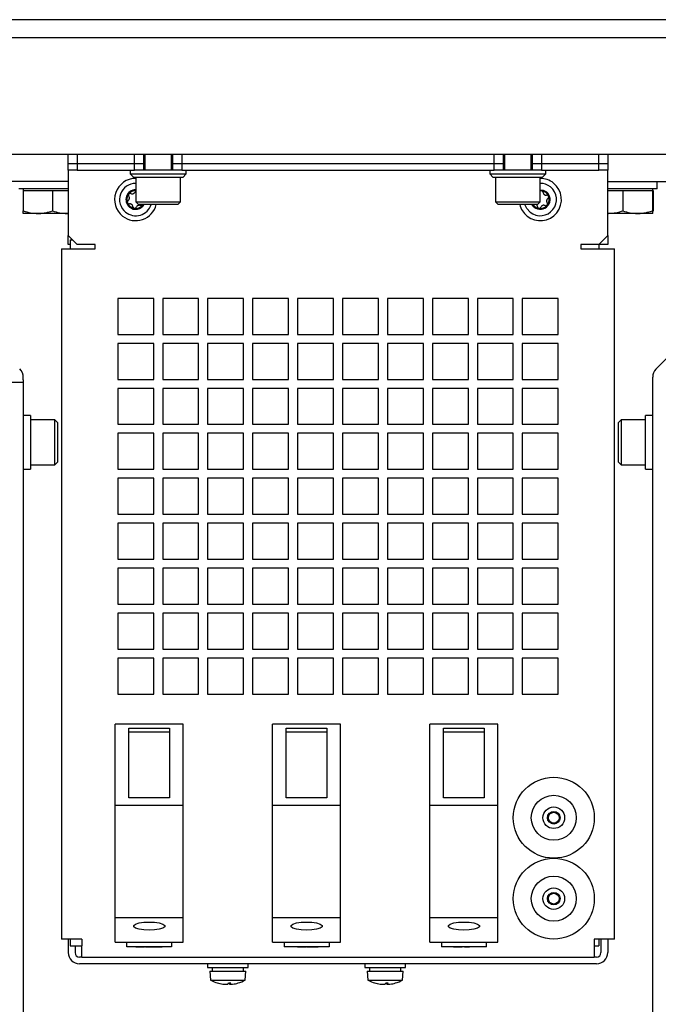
# Model space of a CAD drawing. Header units: millimetres. Extents: x 16 to 577, y 6 to 416.
# Tile 8 of 119: x 144 to 173, y 139 to 183. Entities that reach past the tile are written whole.
import ezdxf

# ---------------------------------------------------------------- set-up
doc = ezdxf.new("R2010")
doc.units = ezdxf.units.MM

msp = doc.modelspace()

# ---------------------------------------------------------------- linework, layer by layer
at = {"color": 7, "linetype": 'Continuous', "lineweight": 25}
for p, q in [((204.7184, 182.5283), (72.3184, 182.5283)), ((204.7184, 181.7283), (72.3184, 181.7283)), ((206.3184, 176.5283), (113.3184, 176.5283)), ((146.3184, 176.1283), (146.3184, 176.5283)), ((146.7184, 176.5283), (146.7184, 176.1283)), ((149.2684, 176.1283), (149.2684, 176.5283)), ((149.6684, 176.5283), (149.6684, 176.1283)), ((149.7184, 176.5283), (149.7184, 175.8283)), ((150.9184, 175.8283), (150.9184, 176.5283)), ((150.9684, 176.1283), (150.9684, 176.5283)), ((151.3684, 176.5283), (151.3684, 176.1283)), ((165.2684, 176.1283), (165.2684, 176.5283)), ((165.6684, 176.5283), (165.6684, 176.1283)), ((165.7184, 176.5283), (165.7184, 175.8283)), ((166.9184, 175.8283), (166.9184, 176.5283)), ((166.9684, 176.1283), (166.9684, 176.5283)), ((167.3684, 176.5283), (167.3684, 176.1283)), ((169.9184, 176.1283), (169.9184, 176.5283)), ((170.3184, 176.5283), (170.3184, 176.1283)), ((146.3184, 175.8283), (146.3184, 176.1283)), ((146.3184, 176.1283), (146.7184, 176.1283)), ((146.7184, 176.1283), (146.7184, 175.8283)), ((146.7184, 176.1283), (149.2684, 176.1283)), ((149.2684, 175.8283), (149.2684, 176.1283)), ((149.2684, 176.1283), (149.6684, 176.1283)), ((149.6684, 176.1283), (149.6684, 175.8283)), ((149.6684, 176.1283), (149.7184, 176.1283)), ((150.9184, 176.1283), (150.9684, 176.1283)), ((150.9684, 175.8283), (150.9684, 176.1283)), ((150.9684, 176.1283), (151.3684, 176.1283)), ((151.3684, 176.1283), (151.3684, 175.8283)), ((151.3684, 176.1283), (165.2684, 176.1283)), ((165.2684, 175.8283), (165.2684, 176.1283)), ((165.2684, 176.1283), (165.6684, 176.1283)), ((165.6684, 176.1283), (165.6684, 175.8283)), ((165.6684, 176.1283), (165.7184, 176.1283)), ((166.9184, 176.1283), (166.9684, 176.1283)), ((166.9684, 175.8283), (166.9684, 176.1283)), ((166.9684, 176.1283), (167.3684, 176.1283)), ((167.3684, 176.1283), (167.3684, 175.8283)), ((167.3684, 176.1283), (169.9184, 176.1283)), ((169.9184, 175.8283), (169.9184, 176.1283)), ((169.9184, 176.1283), (170.3184, 176.1283)), ((170.3184, 176.1283), (170.3184, 175.8283)), ((146.7184, 175.8283), (146.3184, 175.8283)), ((146.3184, 175.8283), (146.3184, 175.6283)), ((146.7184, 175.8283), (149.2684, 175.8283)), ((149.0684, 175.8283), (149.0684, 175.6683)), ((149.0684, 175.6683), (149.2284, 175.5083)), ((149.0684, 175.6683), (151.5684, 175.6683)), ((149.6684, 175.8283), (149.2684, 175.8283)), ((150.9684, 175.8283), (149.6684, 175.8283)), ((151.3684, 175.8283), (150.9684, 175.8283)), ((151.3684, 175.8283), (165.2684, 175.8283)), ((151.4084, 175.5083), (151.5684, 175.6683)), ((151.5684, 175.6683), (151.5684, 175.8283)), ((165.0684, 175.8283), (165.0684, 175.6683)), ((165.0684, 175.6683), (165.2284, 175.5083)), ((165.0684, 175.6683), (167.5165, 175.6683)), ((165.6684, 175.8283), (165.2684, 175.8283)), ((166.9684, 175.8283), (165.6684, 175.8283)), ((167.3684, 175.8283), (166.9684, 175.8283)), ((167.3684, 175.8283), (169.9184, 175.8283)), ((167.4084, 175.5083), (167.5684, 175.6683)), ((167.5165, 175.6683), (167.5684, 175.6683)), ((167.5684, 175.6683), (167.5684, 175.8283)), ((170.3184, 175.8283), (169.9184, 175.8283)), ((170.3184, 175.6283), (170.3184, 175.8283)), ((146.3184, 175.3283), (136.9184, 175.3283)), ((146.3184, 175.6283), (146.3184, 172.9283)), ((151.4084, 175.5083), (149.2284, 175.5083)), ((149.3184, 175.4583), (149.3184, 174.4283)), ((151.3184, 174.4283), (151.3184, 175.4583)), ((167.3631, 175.5083), (165.2284, 175.5083)), ((165.3184, 175.4583), (165.3184, 174.4283)), ((167.3184, 174.4283), (167.3184, 175.4583)), ((167.4084, 175.5083), (167.3631, 175.5083)), ((170.3184, 172.9283), (170.3184, 175.6283)), ((170.3184, 175.3283), (179.7184, 175.3283)), ((172.5184, 175.0083), (172.5184, 175.3283)), ((145.9706, 175.0083), (144.1184, 175.0083)), ((144.3184, 175.0083), (144.3184, 174.9283)), ((144.3184, 174.9283), (144.3184, 174.0244)), ((144.3184, 174.9283), (144.9684, 174.9283)), ((144.9684, 174.9283), (145.6184, 174.9283)), ((145.6184, 174.9283), (145.6184, 174.0244)), ((145.6184, 174.9283), (146.2684, 174.9283)), ((146.3184, 175.0083), (145.9706, 175.0083)), ((146.2684, 174.9283), (146.3184, 174.9283)), ((171.6368, 175.0083), (170.3184, 175.0083)), ((170.3184, 174.9283), (170.3452, 174.9283)), ((170.3452, 174.9283), (170.9873, 174.9283)), ((170.9873, 174.9283), (170.9873, 174.0244)), ((170.9873, 174.9283), (171.645, 174.9283)), ((172.5184, 175.0083), (171.6368, 175.0083)), ((171.645, 174.9283), (172.3026, 174.9283)), ((172.3026, 174.9283), (172.3026, 174.0244)), ((172.3026, 174.9283), (172.3181, 174.9283)), ((172.3181, 174.9283), (172.3336, 174.9283)), ((172.3184, 174.9283), (172.3184, 175.0083)), ((172.3336, 174.9283), (172.3336, 174.0244)), ((149.3184, 174.4283), (149.4384, 174.3083)), ((149.3184, 174.4283), (151.2394, 174.4283)), ((151.1984, 174.3083), (151.3184, 174.4283)), ((151.2394, 174.4283), (151.3184, 174.4283)), ((165.3184, 174.4283), (165.4384, 174.3083)), ((165.3184, 174.4283), (167.3184, 174.4283)), ((167.1984, 174.3083), (167.3184, 174.4283)), ((172.4648, 166.985), (179.8818, 174.402)), ((144.9684, 173.9083), (144.3184, 173.9083)), ((146.2684, 173.9083), (144.9684, 173.9083)), ((146.3184, 173.9083), (146.2684, 173.9083)), ((151.1289, 174.3083), (149.4384, 174.3083)), ((149.6465, 174.3083), (149.6272, 174.282)), ((151.1984, 174.3083), (151.1289, 174.3083)), ((167.1984, 174.3083), (165.4384, 174.3083)), ((167.0475, 174.1887), (166.9437, 174.3083)), ((170.3452, 173.9083), (170.3184, 173.9083)), ((171.645, 173.9083), (170.3452, 173.9083)), ((172.3181, 173.9083), (171.645, 173.9083)), ((146.3184, 172.9283), (146.7184, 172.5283)), ((146.3184, 172.5283), (146.3184, 172.9283)), ((146.3984, 172.7283), (146.5184, 172.7283)), ((146.3984, 172.7283), (146.3984, 172.3283)), ((169.9184, 172.5283), (170.3184, 172.9283)), ((170.3184, 172.9283), (170.3184, 172.5283)), ((146.0184, 172.3283), (146.0184, 141.6283)), ((146.0184, 172.3283), (146.5184, 172.3283)), ((146.3984, 172.5283), (146.3184, 172.5283)), ((146.5184, 172.3283), (147.5184, 172.3283)), ((147.5184, 172.5283), (146.7184, 172.5283)), ((147.5184, 172.3283), (147.5184, 172.5283)), ((169.1184, 172.5283), (169.1184, 172.3283)), ((169.9184, 172.5283), (169.1184, 172.5283)), ((169.1184, 172.3283), (170.1184, 172.3283)), ((169.9184, 172.5283), (169.9184, 172.3283)), ((170.3184, 172.5283), (169.9184, 172.5283)), ((170.1184, 172.3283), (170.6184, 172.3283)), ((170.6184, 141.6283), (170.6184, 172.3283)), ((150.1184, 170.1283), (148.5184, 170.1283)), ((148.5184, 170.1283), (148.5184, 168.5283)), ((150.1184, 168.5283), (150.1184, 170.1283)), ((152.1184, 170.1283), (150.5184, 170.1283)), ((150.5184, 170.1283), (150.5184, 168.5283)), ((152.1184, 168.5283), (152.1184, 170.1283)), ((154.1184, 170.1283), (152.5184, 170.1283)), ((152.5184, 170.1283), (152.5184, 168.5283)), ((154.1184, 168.5283), (154.1184, 170.1283)), ((156.1184, 170.1283), (154.5184, 170.1283)), ((154.5184, 170.1283), (154.5184, 168.5283)), ((156.1184, 168.5283), (156.1184, 170.1283)), ((158.1184, 170.1283), (156.5184, 170.1283)), ((156.5184, 170.1283), (156.5184, 168.5283)), ((158.1184, 168.5283), (158.1184, 170.1283)), ((160.1184, 170.1283), (158.5184, 170.1283)), ((158.5184, 170.1283), (158.5184, 168.5283)), ((160.1184, 168.5283), (160.1184, 170.1283)), ((162.1184, 170.1283), (160.5184, 170.1283)), ((160.5184, 170.1283), (160.5184, 168.5283)), ((162.1184, 168.5283), (162.1184, 170.1283)), ((164.1184, 170.1283), (162.5184, 170.1283)), ((162.5184, 170.1283), (162.5184, 168.5283)), ((164.1184, 168.5283), (164.1184, 170.1283)), ((166.1184, 170.1283), (164.5184, 170.1283)), ((164.5184, 170.1283), (164.5184, 168.5283)), ((166.1184, 168.5283), (166.1184, 170.1283)), ((168.1184, 170.1283), (166.5184, 170.1283)), ((166.5184, 170.1283), (166.5184, 168.5283)), ((168.1184, 168.5283), (168.1184, 170.1283)), ((148.5184, 168.5283), (150.1184, 168.5283)), ((150.5184, 168.5283), (152.1184, 168.5283)), ((152.5184, 168.5283), (154.1184, 168.5283)), ((154.5184, 168.5283), (156.1184, 168.5283)), ((156.5184, 168.5283), (158.1184, 168.5283)), ((158.5184, 168.5283), (160.1184, 168.5283)), ((160.5184, 168.5283), (162.1184, 168.5283)), ((162.5184, 168.5283), (164.1184, 168.5283)), ((164.5184, 168.5283), (166.1184, 168.5283)), ((166.5184, 168.5283), (168.1184, 168.5283)), ((150.1184, 168.1283), (148.5184, 168.1283)), ((148.5184, 168.1283), (148.5184, 166.5283)), ((150.1184, 166.5283), (150.1184, 168.1283)), ((152.1184, 168.1283), (150.5184, 168.1283)), ((150.5184, 168.1283), (150.5184, 166.5283)), ((152.1184, 166.5283), (152.1184, 168.1283)), ((154.1184, 168.1283), (152.5184, 168.1283)), ((152.5184, 168.1283), (152.5184, 166.5283)), ((154.1184, 166.5283), (154.1184, 168.1283)), ((156.1184, 168.1283), (154.5184, 168.1283)), ((154.5184, 168.1283), (154.5184, 166.5283)), ((156.1184, 166.5283), (156.1184, 168.1283)), ((158.1184, 168.1283), (156.5184, 168.1283)), ((156.5184, 168.1283), (156.5184, 166.5283)), ((158.1184, 166.5283), (158.1184, 168.1283)), ((160.1184, 168.1283), (158.5184, 168.1283)), ((158.5184, 168.1283), (158.5184, 166.5283)), ((160.1184, 166.5283), (160.1184, 168.1283)), ((162.1184, 168.1283), (160.5184, 168.1283)), ((160.5184, 168.1283), (160.5184, 166.5283)), ((162.1184, 166.5283), (162.1184, 168.1283)), ((164.1184, 168.1283), (162.5184, 168.1283)), ((162.5184, 168.1283), (162.5184, 166.5283)), ((164.1184, 166.5283), (164.1184, 168.1283)), ((166.1184, 168.1283), (164.5184, 168.1283)), ((164.5184, 168.1283), (164.5184, 166.5283)), ((166.1184, 166.5283), (166.1184, 168.1283)), ((168.1184, 168.1283), (166.5184, 168.1283)), ((166.5184, 168.1283), (166.5184, 166.5283)), ((168.1184, 166.5283), (168.1184, 168.1283)), ((144.3184, 166.5108), (144.3184, 166.6108)), ((144.3184, 166.5108), (144.3184, 166.4108)), ((148.5184, 166.5283), (150.1184, 166.5283)), ((150.5184, 166.5283), (152.1184, 166.5283)), ((152.5184, 166.5283), (154.1184, 166.5283)), ((154.5184, 166.5283), (156.1184, 166.5283)), ((156.5184, 166.5283), (158.1184, 166.5283)), ((158.5184, 166.5283), (160.1184, 166.5283)), ((160.5184, 166.5283), (162.1184, 166.5283)), ((162.5184, 166.5283), (164.1184, 166.5283)), ((164.5184, 166.5283), (166.1184, 166.5283)), ((166.5184, 166.5283), (168.1184, 166.5283)), ((172.3184, 124.8252), (172.3184, 166.6315)), ((143.7684, 166.4108), (144.3184, 166.4108)), ((144.3184, 166.4108), (144.3184, 125.0459)), ((150.1184, 166.1283), (148.5184, 166.1283)), ((148.5184, 166.1283), (148.5184, 164.5283)), ((150.1184, 164.5283), (150.1184, 166.1283)), ((152.1184, 166.1283), (150.5184, 166.1283)), ((150.5184, 166.1283), (150.5184, 164.5283)), ((152.1184, 164.5283), (152.1184, 166.1283)), ((154.1184, 166.1283), (152.5184, 166.1283)), ((152.5184, 166.1283), (152.5184, 164.5283)), ((154.1184, 164.5283), (154.1184, 166.1283)), ((156.1184, 166.1283), (154.5184, 166.1283)), ((154.5184, 166.1283), (154.5184, 164.5283)), ((156.1184, 164.5283), (156.1184, 166.1283)), ((158.1184, 166.1283), (156.5184, 166.1283)), ((156.5184, 166.1283), (156.5184, 164.5283)), ((158.1184, 164.5283), (158.1184, 166.1283)), ((160.1184, 166.1283), (158.5184, 166.1283)), ((158.5184, 166.1283), (158.5184, 164.5283)), ((160.1184, 164.5283), (160.1184, 166.1283)), ((162.1184, 166.1283), (160.5184, 166.1283)), ((160.5184, 166.1283), (160.5184, 164.5283)), ((162.1184, 164.5283), (162.1184, 166.1283)), ((164.1184, 166.1283), (162.5184, 166.1283)), ((162.5184, 166.1283), (162.5184, 164.5283)), ((164.1184, 164.5283), (164.1184, 166.1283)), ((166.1184, 166.1283), (164.5184, 166.1283)), ((164.5184, 166.1283), (164.5184, 164.5283)), ((166.1184, 164.5283), (166.1184, 166.1283)), ((168.1184, 166.1283), (166.5184, 166.1283)), ((166.5184, 166.1283), (166.5184, 164.5283)), ((168.1184, 164.5283), (168.1184, 166.1283)), ((144.6384, 164.9283), (144.3184, 164.9283)), ((144.6384, 164.9283), (144.6384, 163.7283)), ((145.7184, 164.7283), (144.6884, 164.7283)), ((145.8384, 164.6083), (145.7184, 164.7283)), ((145.7184, 163.7283), (145.7184, 164.7283)), ((170.9184, 164.7283), (170.7984, 164.6083)), ((171.9484, 164.7283), (170.9184, 164.7283)), ((170.9184, 164.7283), (170.9184, 162.7283)), ((172.3184, 164.9283), (171.9984, 164.9283)), ((171.9984, 162.5283), (171.9984, 164.9283)), ((145.8384, 164.6083), (145.8384, 163.7283)), ((148.5184, 164.5283), (150.1184, 164.5283)), ((150.5184, 164.5283), (152.1184, 164.5283)), ((152.5184, 164.5283), (154.1184, 164.5283)), ((154.5184, 164.5283), (156.1184, 164.5283)), ((156.5184, 164.5283), (158.1184, 164.5283)), ((158.5184, 164.5283), (160.1184, 164.5283)), ((160.5184, 164.5283), (162.1184, 164.5283)), ((162.5184, 164.5283), (164.1184, 164.5283)), ((164.5184, 164.5283), (166.1184, 164.5283)), ((166.5184, 164.5283), (168.1184, 164.5283)), ((170.7984, 162.8483), (170.7984, 164.6083)), ((150.1184, 164.1283), (148.5184, 164.1283)), ((148.5184, 164.1283), (148.5184, 162.5283)), ((150.1184, 162.5283), (150.1184, 164.1283)), ((152.1184, 164.1283), (150.5184, 164.1283)), ((150.5184, 164.1283), (150.5184, 162.5283)), ((152.1184, 162.5283), (152.1184, 164.1283)), ((154.1184, 164.1283), (152.5184, 164.1283)), ((152.5184, 164.1283), (152.5184, 162.5283)), ((154.1184, 162.5283), (154.1184, 164.1283)), ((156.1184, 164.1283), (154.5184, 164.1283)), ((154.5184, 164.1283), (154.5184, 162.5283)), ((156.1184, 162.5283), (156.1184, 164.1283)), ((158.1184, 164.1283), (156.5184, 164.1283)), ((156.5184, 164.1283), (156.5184, 162.5283)), ((158.1184, 162.5283), (158.1184, 164.1283)), ((160.1184, 164.1283), (158.5184, 164.1283)), ((158.5184, 164.1283), (158.5184, 162.5283)), ((160.1184, 162.5283), (160.1184, 164.1283)), ((162.1184, 164.1283), (160.5184, 164.1283)), ((160.5184, 164.1283), (160.5184, 162.5283)), ((162.1184, 162.5283), (162.1184, 164.1283)), ((164.1184, 164.1283), (162.5184, 164.1283)), ((162.5184, 164.1283), (162.5184, 162.5283)), ((164.1184, 162.5283), (164.1184, 164.1283)), ((166.1184, 164.1283), (164.5184, 164.1283)), ((164.5184, 164.1283), (164.5184, 162.5283)), ((166.1184, 162.5283), (166.1184, 164.1283)), ((168.1184, 164.1283), (166.5184, 164.1283)), ((166.5184, 164.1283), (166.5184, 162.5283)), ((168.1184, 162.5283), (168.1184, 164.1283)), ((144.6384, 163.7283), (144.6384, 162.5283)), ((145.7184, 162.7283), (145.7184, 163.7283)), ((145.8384, 163.7283), (145.8384, 162.8483)), ((144.3184, 162.5283), (144.6384, 162.5283)), ((144.6884, 162.7283), (145.7184, 162.7283)), ((145.7184, 162.7283), (145.8384, 162.8483)), ((148.5184, 162.5283), (150.1184, 162.5283)), ((150.5184, 162.5283), (152.1184, 162.5283)), ((152.5184, 162.5283), (154.1184, 162.5283)), ((154.5184, 162.5283), (156.1184, 162.5283)), ((156.5184, 162.5283), (158.1184, 162.5283)), ((158.5184, 162.5283), (160.1184, 162.5283)), ((160.5184, 162.5283), (162.1184, 162.5283)), ((162.5184, 162.5283), (164.1184, 162.5283)), ((164.5184, 162.5283), (166.1184, 162.5283)), ((166.5184, 162.5283), (168.1184, 162.5283)), ((170.7984, 162.8483), (170.9184, 162.7283)), ((170.9184, 162.7283), (171.9484, 162.7283)), ((171.9984, 162.5283), (172.3184, 162.5283)), ((150.1184, 162.1283), (148.5184, 162.1283)), ((148.5184, 162.1283), (148.5184, 160.5283)), ((150.1184, 160.5283), (150.1184, 162.1283)), ((152.1184, 162.1283), (150.5184, 162.1283)), ((150.5184, 162.1283), (150.5184, 160.5283)), ((152.1184, 160.5283), (152.1184, 162.1283)), ((154.1184, 162.1283), (152.5184, 162.1283)), ((152.5184, 162.1283), (152.5184, 160.5283)), ((154.1184, 160.5283), (154.1184, 162.1283)), ((156.1184, 162.1283), (154.5184, 162.1283)), ((154.5184, 162.1283), (154.5184, 160.5283)), ((156.1184, 160.5283), (156.1184, 162.1283)), ((158.1184, 162.1283), (156.5184, 162.1283)), ((156.5184, 162.1283), (156.5184, 160.5283)), ((158.1184, 160.5283), (158.1184, 162.1283)), ((160.1184, 162.1283), (158.5184, 162.1283)), ((158.5184, 162.1283), (158.5184, 160.5283)), ((160.1184, 160.5283), (160.1184, 162.1283)), ((162.1184, 162.1283), (160.5184, 162.1283)), ((160.5184, 162.1283), (160.5184, 160.5283)), ((162.1184, 160.5283), (162.1184, 162.1283)), ((164.1184, 162.1283), (162.5184, 162.1283)), ((162.5184, 162.1283), (162.5184, 160.5283)), ((164.1184, 160.5283), (164.1184, 162.1283)), ((166.1184, 162.1283), (164.5184, 162.1283)), ((164.5184, 162.1283), (164.5184, 160.5283)), ((166.1184, 160.5283), (166.1184, 162.1283)), ((168.1184, 162.1283), (166.5184, 162.1283)), ((166.5184, 162.1283), (166.5184, 160.5283)), ((168.1184, 160.5283), (168.1184, 162.1283)), ((148.5184, 160.5283), (150.1184, 160.5283)), ((150.5184, 160.5283), (152.1184, 160.5283)), ((152.5184, 160.5283), (154.1184, 160.5283)), ((154.5184, 160.5283), (156.1184, 160.5283)), ((156.5184, 160.5283), (158.1184, 160.5283)), ((158.5184, 160.5283), (160.1184, 160.5283)), ((160.5184, 160.5283), (162.1184, 160.5283)), ((162.5184, 160.5283), (164.1184, 160.5283)), ((164.5184, 160.5283), (166.1184, 160.5283)), ((166.5184, 160.5283), (168.1184, 160.5283)), ((150.1184, 160.1283), (148.5184, 160.1283)), ((148.5184, 160.1283), (148.5184, 158.5283)), ((150.1184, 158.5283), (150.1184, 160.1283)), ((152.1184, 160.1283), (150.5184, 160.1283)), ((150.5184, 160.1283), (150.5184, 158.5283)), ((152.1184, 158.5283), (152.1184, 160.1283)), ((154.1184, 160.1283), (152.5184, 160.1283)), ((152.5184, 160.1283), (152.5184, 158.5283)), ((154.1184, 158.5283), (154.1184, 160.1283)), ((156.1184, 160.1283), (154.5184, 160.1283)), ((154.5184, 160.1283), (154.5184, 158.5283)), ((156.1184, 158.5283), (156.1184, 160.1283)), ((158.1184, 160.1283), (156.5184, 160.1283)), ((156.5184, 160.1283), (156.5184, 158.5283)), ((158.1184, 158.5283), (158.1184, 160.1283)), ((160.1184, 160.1283), (158.5184, 160.1283)), ((158.5184, 160.1283), (158.5184, 158.5283)), ((160.1184, 158.5283), (160.1184, 160.1283)), ((162.1184, 160.1283), (160.5184, 160.1283)), ((160.5184, 160.1283), (160.5184, 158.5283)), ((162.1184, 158.5283), (162.1184, 160.1283)), ((164.1184, 160.1283), (162.5184, 160.1283)), ((162.5184, 160.1283), (162.5184, 158.5283)), ((164.1184, 158.5283), (164.1184, 160.1283)), ((166.1184, 160.1283), (164.5184, 160.1283)), ((164.5184, 160.1283), (164.5184, 158.5283)), ((166.1184, 158.5283), (166.1184, 160.1283)), ((168.1184, 160.1283), (166.5184, 160.1283)), ((166.5184, 160.1283), (166.5184, 158.5283)), ((168.1184, 158.5283), (168.1184, 160.1283)), ((148.5184, 158.5283), (150.1184, 158.5283)), ((150.1184, 158.1283), (148.5184, 158.1283)), ((148.5184, 158.1283), (148.5184, 156.5283)), ((150.1184, 156.5283), (150.1184, 158.1283)), ((150.5184, 158.5283), (152.1184, 158.5283)), ((152.1184, 158.1283), (150.5184, 158.1283)), ((150.5184, 158.1283), (150.5184, 156.5283)), ((152.1184, 156.5283), (152.1184, 158.1283)), ((152.5184, 158.5283), (154.1184, 158.5283)), ((154.1184, 158.1283), (152.5184, 158.1283)), ((152.5184, 158.1283), (152.5184, 156.5283)), ((154.1184, 156.5283), (154.1184, 158.1283)), ((154.5184, 158.5283), (156.1184, 158.5283)), ((156.1184, 158.1283), (154.5184, 158.1283)), ((154.5184, 158.1283), (154.5184, 156.5283)), ((156.1184, 156.5283), (156.1184, 158.1283)), ((156.5184, 158.5283), (158.1184, 158.5283)), ((158.1184, 158.1283), (156.5184, 158.1283)), ((156.5184, 158.1283), (156.5184, 156.5283)), ((158.1184, 156.5283), (158.1184, 158.1283)), ((158.5184, 158.5283), (160.1184, 158.5283)), ((160.1184, 158.1283), (158.5184, 158.1283)), ((158.5184, 158.1283), (158.5184, 156.5283)), ((160.1184, 156.5283), (160.1184, 158.1283)), ((160.5184, 158.5283), (162.1184, 158.5283)), ((162.1184, 158.1283), (160.5184, 158.1283)), ((160.5184, 158.1283), (160.5184, 156.5283)), ((162.1184, 156.5283), (162.1184, 158.1283)), ((162.5184, 158.5283), (164.1184, 158.5283)), ((164.1184, 158.1283), (162.5184, 158.1283)), ((162.5184, 158.1283), (162.5184, 156.5283)), ((164.1184, 156.5283), (164.1184, 158.1283)), ((164.5184, 158.5283), (166.1184, 158.5283)), ((166.1184, 158.1283), (164.5184, 158.1283)), ((164.5184, 158.1283), (164.5184, 156.5283)), ((166.1184, 156.5283), (166.1184, 158.1283)), ((166.5184, 158.5283), (168.1184, 158.5283)), ((168.1184, 158.1283), (166.5184, 158.1283)), ((166.5184, 158.1283), (166.5184, 156.5283)), ((168.1184, 156.5283), (168.1184, 158.1283)), ((148.5184, 156.5283), (150.1184, 156.5283)), ((150.5184, 156.5283), (152.1184, 156.5283)), ((152.5184, 156.5283), (154.1184, 156.5283)), ((154.5184, 156.5283), (156.1184, 156.5283)), ((156.5184, 156.5283), (158.1184, 156.5283)), ((158.5184, 156.5283), (160.1184, 156.5283)), ((160.5184, 156.5283), (162.1184, 156.5283)), ((162.5184, 156.5283), (164.1184, 156.5283)), ((164.5184, 156.5283), (166.1184, 156.5283)), ((166.5184, 156.5283), (168.1184, 156.5283)), ((150.1184, 156.1283), (148.5184, 156.1283)), ((148.5184, 156.1283), (148.5184, 154.5283)), ((150.1184, 154.5283), (150.1184, 156.1283)), ((152.1184, 156.1283), (150.5184, 156.1283)), ((150.5184, 156.1283), (150.5184, 154.5283)), ((152.1184, 154.5283), (152.1184, 156.1283)), ((154.1184, 156.1283), (152.5184, 156.1283)), ((152.5184, 156.1283), (152.5184, 154.5283)), ((154.1184, 154.5283), (154.1184, 156.1283)), ((156.1184, 156.1283), (154.5184, 156.1283)), ((154.5184, 156.1283), (154.5184, 154.5283)), ((156.1184, 154.5283), (156.1184, 156.1283)), ((158.1184, 156.1283), (156.5184, 156.1283)), ((156.5184, 156.1283), (156.5184, 154.5283)), ((158.1184, 154.5283), (158.1184, 156.1283)), ((160.1184, 156.1283), (158.5184, 156.1283)), ((158.5184, 156.1283), (158.5184, 154.5283)), ((160.1184, 154.5283), (160.1184, 156.1283)), ((162.1184, 156.1283), (160.5184, 156.1283)), ((160.5184, 156.1283), (160.5184, 154.5283)), ((162.1184, 154.5283), (162.1184, 156.1283)), ((164.1184, 156.1283), (162.5184, 156.1283)), ((162.5184, 156.1283), (162.5184, 154.5283)), ((164.1184, 154.5283), (164.1184, 156.1283)), ((166.1184, 156.1283), (164.5184, 156.1283)), ((164.5184, 156.1283), (164.5184, 154.5283)), ((166.1184, 154.5283), (166.1184, 156.1283)), ((168.1184, 156.1283), (166.5184, 156.1283)), ((166.5184, 156.1283), (166.5184, 154.5283)), ((168.1184, 154.5283), (168.1184, 156.1283)), ((148.5184, 154.5283), (150.1184, 154.5283)), ((150.5184, 154.5283), (152.1184, 154.5283)), ((152.5184, 154.5283), (154.1184, 154.5283)), ((154.5184, 154.5283), (156.1184, 154.5283)), ((156.5184, 154.5283), (158.1184, 154.5283)), ((158.5184, 154.5283), (160.1184, 154.5283)), ((160.5184, 154.5283), (162.1184, 154.5283)), ((162.5184, 154.5283), (164.1184, 154.5283)), ((164.5184, 154.5283), (166.1184, 154.5283)), ((166.5184, 154.5283), (168.1184, 154.5283)), ((150.1184, 154.1283), (148.5184, 154.1283)), ((148.5184, 154.1283), (148.5184, 152.5283)), ((150.1184, 152.5283), (150.1184, 154.1283)), ((152.1184, 154.1283), (150.5184, 154.1283)), ((150.5184, 154.1283), (150.5184, 152.5283)), ((152.1184, 152.5283), (152.1184, 154.1283)), ((154.1184, 154.1283), (152.5184, 154.1283)), ((152.5184, 154.1283), (152.5184, 152.5283)), ((154.1184, 152.5283), (154.1184, 154.1283)), ((156.1184, 154.1283), (154.5184, 154.1283)), ((154.5184, 154.1283), (154.5184, 152.5283)), ((156.1184, 152.5283), (156.1184, 154.1283)), ((158.1184, 154.1283), (156.5184, 154.1283)), ((156.5184, 154.1283), (156.5184, 152.5283)), ((158.1184, 152.5283), (158.1184, 154.1283)), ((160.1184, 154.1283), (158.5184, 154.1283)), ((158.5184, 154.1283), (158.5184, 152.5283)), ((160.1184, 152.5283), (160.1184, 154.1283)), ((162.1184, 154.1283), (160.5184, 154.1283)), ((160.5184, 154.1283), (160.5184, 152.5283)), ((162.1184, 152.5283), (162.1184, 154.1283)), ((164.1184, 154.1283), (162.5184, 154.1283)), ((162.5184, 154.1283), (162.5184, 152.5283)), ((164.1184, 152.5283), (164.1184, 154.1283)), ((166.1184, 154.1283), (164.5184, 154.1283)), ((164.5184, 154.1283), (164.5184, 152.5283)), ((166.1184, 152.5283), (166.1184, 154.1283)), ((168.1184, 154.1283), (166.5184, 154.1283)), ((166.5184, 154.1283), (166.5184, 152.5283)), ((168.1184, 152.5283), (168.1184, 154.1283)), ((148.5184, 152.5283), (150.1184, 152.5283)), ((150.5184, 152.5283), (152.1184, 152.5283)), ((152.5184, 152.5283), (154.1184, 152.5283)), ((154.5184, 152.5283), (156.1184, 152.5283)), ((156.5184, 152.5283), (158.1184, 152.5283)), ((158.5184, 152.5283), (160.1184, 152.5283)), ((160.5184, 152.5283), (162.1184, 152.5283)), ((162.5184, 152.5283), (164.1184, 152.5283)), ((164.5184, 152.5283), (166.1184, 152.5283)), ((166.5184, 152.5283), (168.1184, 152.5283)), ((148.4084, 147.5883), (148.4084, 151.1883)), ((151.4284, 151.1883), (148.4084, 151.1883)), ((151.4284, 147.5883), (151.4284, 151.1883)), ((155.4084, 147.5883), (155.4084, 151.1883)), ((158.4284, 151.1883), (155.4084, 151.1883)), ((158.4284, 147.5883), (158.4284, 151.1883)), ((162.4084, 147.5883), (162.4084, 151.1883)), ((165.4284, 151.1883), (162.4084, 151.1883)), ((165.4284, 147.5883), (165.4284, 151.1883)), ((149.0084, 151.0102), (150.8284, 151.0102)), ((149.0084, 147.9145), (149.0084, 151.0102)), ((149.0084, 150.8549), (150.8284, 150.8549)), ((150.8284, 151.0102), (150.8284, 147.9145)), ((156.0084, 151.0102), (157.8284, 151.0102)), ((156.0084, 147.9145), (156.0084, 151.0102)), ((156.0084, 150.8549), (157.8284, 150.8549)), ((157.8284, 151.0102), (157.8284, 147.9145)), ((163.0084, 151.0102), (164.8284, 151.0102)), ((163.0084, 147.9145), (163.0084, 151.0102)), ((163.0084, 150.8549), (164.8284, 150.8549)), ((164.8284, 151.0102), (164.8284, 147.9145)), ((150.8284, 147.9145), (149.0084, 147.9145)), ((157.8284, 147.9145), (156.0084, 147.9145)), ((164.8284, 147.9145), (163.0084, 147.9145)), ((148.4084, 147.5883), (151.4284, 147.5883)), ((148.4084, 142.5869), (148.4084, 147.5883)), ((151.4284, 142.5869), (151.4284, 147.5883)), ((155.4084, 147.5883), (158.4284, 147.5883)), ((155.4084, 142.5869), (155.4084, 147.5883)), ((158.4284, 142.5869), (158.4284, 147.5883)), ((162.4084, 147.5883), (165.4284, 147.5883)), ((162.4084, 142.5869), (162.4084, 147.5883)), ((165.4284, 142.5869), (165.4284, 147.5883)), ((148.4084, 142.5869), (151.4284, 142.5869)), ((148.4084, 141.4883), (148.4084, 142.5869)), ((151.4284, 141.4883), (151.4284, 142.5869)), ((155.4084, 142.5869), (158.4284, 142.5869)), ((155.4084, 141.4883), (155.4084, 142.5869)), ((158.4284, 141.4883), (158.4284, 142.5869)), ((162.4084, 142.5869), (165.4284, 142.5869)), ((162.4084, 141.4883), (162.4084, 142.5869)), ((165.4284, 141.4883), (165.4284, 142.5869)), ((146.5184, 141.6283), (146.0184, 141.6283)), ((146.3184, 141.6283), (146.3184, 141.0283)), ((146.3984, 141.6283), (146.3984, 141.3283)), ((146.9184, 141.6283), (146.5184, 141.6283)), ((146.9184, 141.6283), (146.9184, 141.3283)), ((148.4084, 141.4883), (151.4284, 141.4883)), ((148.9184, 141.2883), (148.9184, 141.4883)), ((150.9184, 141.4883), (150.9184, 141.2883)), ((155.4084, 141.4883), (158.4284, 141.4883)), ((155.9184, 141.4883), (155.9184, 141.2883)), ((157.9184, 141.4883), (157.9184, 141.2883)), ((162.4084, 141.4883), (165.4284, 141.4883)), ((162.9184, 141.4883), (162.9184, 141.2883)), ((164.9184, 141.2883), (164.9184, 141.4883)), ((170.1184, 141.6283), (169.7184, 141.6283)), ((169.7184, 141.6283), (169.7184, 141.3283)), ((169.9184, 141.6283), (169.9184, 141.3283)), ((170.0184, 141.6283), (170.0184, 141.0283)), ((170.6184, 141.6283), (170.1184, 141.6283)), ((170.3184, 141.6283), (170.3184, 141.0283)), ((146.3984, 141.3283), (146.9184, 141.3283)), ((146.6184, 141.3283), (146.6184, 141.0283)), ((146.9184, 140.8283), (146.9184, 141.3283)), ((150.9184, 141.2883), (148.9184, 141.2883)), ((149.3309, 141.2863), (149.3309, 141.2883)), ((149.3309, 141.2863), (149.7036, 141.2863)), ((149.7036, 141.2863), (149.7036, 141.2883)), ((149.7576, 141.2863), (149.7576, 141.2883)), ((149.7576, 141.2863), (149.9076, 141.2863)), ((149.9076, 141.2863), (149.9076, 141.2883)), ((149.9076, 141.2863), (149.988, 141.2863)), ((149.988, 141.2863), (149.988, 141.2883)), ((149.988, 141.2863), (150.1083, 141.2863)), ((150.1083, 141.2863), (150.1263, 141.2863)), ((150.1263, 141.2863), (150.1263, 141.2883)), ((150.1431, 141.2863), (150.2657, 141.2863)), ((150.2657, 141.2863), (150.2657, 141.2883)), ((150.2657, 141.2863), (150.3455, 141.2863)), ((150.3455, 141.2863), (150.3455, 141.2883)), ((150.3455, 141.2863), (150.4916, 141.2863)), ((150.4916, 141.2863), (150.4916, 141.2883)), ((157.9184, 141.2883), (155.9184, 141.2883)), ((156.5229, 141.2863), (156.5229, 141.2883)), ((156.5229, 141.2863), (156.8956, 141.2863)), ((156.8956, 141.2863), (156.8956, 141.2883)), ((156.9382, 141.2863), (156.9382, 141.2883)), ((156.9382, 141.2863), (157.1587, 141.2863)), ((157.1587, 141.2863), (157.1587, 141.2883)), ((157.1587, 141.2863), (157.2338, 141.2863)), ((157.2338, 141.2863), (157.2338, 141.2883)), ((157.2338, 141.2863), (157.4432, 141.2863)), ((157.4432, 141.2863), (157.4432, 141.2883)), ((164.9184, 141.2883), (162.9184, 141.2883)), ((163.4638, 141.2863), (163.4638, 141.2883)), ((163.4638, 141.2863), (163.8365, 141.2863)), ((163.8365, 141.2863), (163.8365, 141.2883)), ((163.9456, 141.2863), (163.9456, 141.2883)), ((164.1673, 141.2863), (164.1673, 141.2883)), ((164.391, 141.2863), (164.391, 141.2883)), ((169.7184, 141.3283), (169.9184, 141.3283)), ((169.7184, 141.3283), (169.7184, 140.8283)), ((146.9184, 140.8283), (146.8184, 140.8283)), ((146.9184, 140.8283), (169.7184, 140.8283)), ((169.8184, 140.8283), (169.7184, 140.8283)), ((169.8184, 140.5283), (146.8184, 140.5283)), ((152.5184, 140.5283), (152.5184, 140.3683)), ((152.5184, 140.3683), (154.3184, 140.3683)), ((152.6184, 140.2083), (152.6484, 139.8083)), ((152.6184, 140.2083), (154.2184, 140.2083)), ((152.7184, 140.3683), (152.7184, 140.2083)), ((154.1184, 140.2083), (154.1184, 140.3683)), ((154.1884, 139.8083), (154.2184, 140.2083)), ((154.3184, 140.3683), (154.3184, 140.5283)), ((159.5184, 140.5283), (159.5184, 140.3683)), ((159.5184, 140.3683), (161.3184, 140.3683)), ((159.6184, 140.2083), (159.6484, 139.8083)), ((159.6184, 140.2083), (161.2184, 140.2083)), ((159.7184, 140.3683), (159.7184, 140.2083)), ((161.1184, 140.2083), (161.1184, 140.3683)), ((161.1884, 139.8083), (161.2184, 140.2083)), ((161.3184, 140.3683), (161.3184, 140.5283)), ((152.6484, 139.8083), (154.1884, 139.8083)), ((159.6484, 139.8083), (161.1884, 139.8083)), ((153.1892, 139.6295), (153.1891, 139.6277)), ((153.3168, 139.6183), (153.3167, 139.6174)), ((153.4627, 139.6874), (153.4703, 139.6321)), ((153.5172, 139.688), (153.5251, 139.6321)), ((153.5402, 139.6264), (153.5407, 139.6206)), ((160.1892, 139.6295), (160.1891, 139.6277)), ((160.3168, 139.6183), (160.3167, 139.6174)), ((160.4627, 139.6874), (160.4703, 139.6321)), ((160.5172, 139.688), (160.5251, 139.6321)), ((160.5402, 139.6264), (160.5407, 139.6206))]:
    msp.add_line(p, q, dxfattribs=at)
at = {"color": 7, "linetype": 'Continuous', "lineweight": 25, "flags": 128}
for points in [[(167.3184, 174.9628), (167.4387, 174.9458), (167.5893, 174.868)], [(167.3184, 174.9233), (167.3258, 174.9233), (167.3773, 174.9189)], [(166.8694, 173.9655), (166.7175, 174.1318), (166.6328, 174.3083)], [(149.9184, 142.0265), (149.679, 142.0375), (149.4684, 142.0689), (149.3122, 142.1171), (149.229, 142.1763), (149.229, 142.2392), (149.3122, 142.2983), (149.4684, 142.3465), (149.679, 142.378), (149.9184, 142.3889)], [(149.9184, 142.3889), (150.1578, 142.378), (150.3683, 142.3465), (150.5246, 142.2983), (150.6078, 142.2392), (150.6078, 142.1763), (150.5246, 142.1171), (150.3683, 142.0689), (150.1578, 142.0375), (149.9184, 142.0265)], [(156.9184, 142.0265), (156.679, 142.0375), (156.4684, 142.0689), (156.3122, 142.1171), (156.229, 142.1763), (156.229, 142.2392), (156.3122, 142.2983), (156.4684, 142.3465), (156.679, 142.378), (156.9184, 142.3889)], [(156.9184, 142.3889), (157.1578, 142.378), (157.3683, 142.3465), (157.5246, 142.2983), (157.6078, 142.2392), (157.6078, 142.1763), (157.5246, 142.1171), (157.3683, 142.0689), (157.1578, 142.0375), (156.9184, 142.0265)], [(163.9184, 142.0265), (163.679, 142.0375), (163.4684, 142.0689), (163.3122, 142.1171), (163.229, 142.1763), (163.229, 142.2392), (163.3122, 142.2983), (163.4684, 142.3465), (163.679, 142.378), (163.9184, 142.3889)], [(163.9184, 142.3889), (164.1578, 142.378), (164.3683, 142.3465), (164.5246, 142.2983), (164.6078, 142.2392), (164.6078, 142.1763), (164.5246, 142.1171), (164.3683, 142.0689), (164.1578, 142.0375), (163.9184, 142.0265)]]:
    msp.add_lwpolyline(points, dxfattribs=at)
at = {"color": 7, "linetype": 'Continuous', "lineweight": 25}
for centre, radius in [((167.9184, 147.0283), 1.8), ((167.9184, 147.0283), 1), ((167.9184, 147.0283), 0.48), ((167.9184, 147.0283), 0.28), ((167.9184, 147.0283), 0.24), ((167.9184, 143.4283), 1.8), ((167.9184, 143.4283), 1), ((167.9184, 143.4283), 0.48), ((167.9184, 143.4283), 0.28), ((167.9184, 143.4283), 0.24)]:
    msp.add_circle(centre, radius, dxfattribs=at)
for centre, radius, start, end in [((149.3184, 174.5283), 0.94, 89.93843, 231.42208), ((149.3184, 174.5283), 0.72, 90, 231.42208), ((149.3684, 175.4583), 0.05, 90, 180), ((151.2684, 175.4583), 0.05, 0, 90), ((165.3684, 175.4583), 0.05, 90, 180), ((167.3184, 174.5283), 0.94, 231.42208, 51.42208), ((167.2684, 175.4583), 0.05, 0, 90), ((167.3184, 174.5283), 0.94, 51.42208, 90.06157), ((167.3184, 174.5283), 0.72, 51.42208, 90), ((149.3184, 174.5283), 0.4345, 90, 231.42208), ((149.3184, 174.5283), 0.395, 141.42208, 201.42208), ((149.3184, 174.5283), 0.395, 90, 141.42208), ((167.3184, 174.5283), 0.72, 231.42208, 51.42208), ((167.3184, 174.5283), 0.4345, 231.42208, 51.42208), ((167.3184, 174.5283), 0.395, 21.42208, 81.42208), ((149.3184, 174.5283), 0.395, 201.42208, 261.42208), ((167.3184, 174.5283), 0.395, 321.42208, 21.42208), ((149.3184, 174.5283), 0.94, 231.42208, 346.46481), ((149.3184, 174.5283), 0.72, 231.42208, 342.20841), ((149.3184, 174.5283), 0.4345, 231.42208, 329.58038), ((149.3184, 174.5283), 0.395, 261.42208, 321.42208), ((167.3184, 174.5283), 0.94, 193.53519, 231.42208), ((167.3184, 174.5283), 0.395, 213.84596, 261.42208), ((167.3184, 174.5283), 0.395, 261.42208, 321.42208), ((143.7684, 166.6108), 0.55, 0, 45), ((172.8184, 166.6315), 0.5, 135, 180), ((144.6884, 164.6783), 0.05, 90, 180), ((171.9484, 164.6783), 0.05, 0, 90), ((144.6884, 162.7783), 0.05, 180, 270), ((171.9484, 162.7783), 0.05, 270, 360), ((146.8184, 141.0283), 0.5, 180, 270), ((146.8184, 141.0283), 0.2, 180, 270), ((169.8184, 141.0283), 0.2, 270, 0), ((169.8184, 141.0283), 0.5, 270, 0), ((153.4184, 141.2109), 1.6, 241.23293, 253.50232), ((153.4184, 141.2109), 1.6, 286.49768, 298.76707), ((160.4184, 141.2109), 1.6, 241.23293, 253.50232), ((160.4184, 141.2109), 1.6, 286.49768, 298.76707), ((152.9547, 139.7005), 0.0201, 254.03922, 285.96078), ((153.4101, 141.1831), 1.571, 252.93849, 261.91453), ((153.4265, 141.2143), 1.6024, 253.08135, 261.93983), ((153.3524, 140.8518), 1.2349, 262.40202, 268.34315), ((153.3811, 141.1033), 1.4864, 263.07412, 268.48374), ((153.3038, 140.0187), 0.4031, 275.40061, 285.61504), ((153.1925, 139.8033), 0.2796, 321.81458, 335.55114), ((153.6569, 139.7829), 0.2399, 206.22229, 218.93162), ((153.4726, 141.2589), 1.5715, 269.06798, 272.60171), ((153.5692, 140.0165), 0.3969, 255.56403, 265.88776), ((153.3447, 139.7234), 0.2022, 333.17914, 350.2211), ((153.5846, 139.7646), 0.1452, 245.81483, 262.5191), ((153.4929, 140.8489), 1.2304, 273.39017, 279.37438), ((153.4272, 141.181), 1.5689, 279.76716, 288.74731), ((159.9547, 139.7005), 0.0201, 254.03922, 285.96078), ((160.4101, 141.1831), 1.571, 252.93849, 261.91453), ((160.4265, 141.2143), 1.6024, 253.08135, 261.93983), ((160.3524, 140.8518), 1.2349, 262.40202, 268.34315), ((160.3811, 141.1033), 1.4864, 263.07412, 268.48374), ((160.3038, 140.0187), 0.4031, 275.40061, 285.61504), ((160.1925, 139.8033), 0.2796, 321.81458, 335.55114), ((160.6569, 139.7829), 0.2399, 206.22229, 218.93162), ((160.4726, 141.2589), 1.5715, 269.06798, 272.60171), ((160.5692, 140.0165), 0.3969, 255.56403, 265.88776), ((160.3447, 139.7234), 0.2022, 333.17914, 350.2211), ((160.5846, 139.7646), 0.1452, 245.81483, 262.5191), ((160.4929, 140.8489), 1.2304, 273.39017, 279.37438), ((160.4272, 141.181), 1.5689, 279.76716, 288.74731)]:
    msp.add_arc(centre, radius, start, end, dxfattribs=at)
for points, knots in [([(149.0096, 174.7746), (149.0046, 174.7668), (148.9945, 174.7511), (148.991, 174.7237), (148.9956, 174.6976), (149.0046, 174.6837), (149.0092, 174.6767)], [0, 0, 0, 0, 0.2499913, 0.4996104, 0.7491271, 1, 1, 1, 1]), ([(149.105, 174.7968), (149.0972, 174.7997), (149.0816, 174.8054), (149.0552, 174.8041), (149.0292, 174.7946), (149.0161, 174.7813), (149.0096, 174.7746)], [0, 0, 0, 0, 0.249851, 0.4999017, 0.7501148, 1, 1, 1, 1]), ([(149.105, 174.7968), (149.122, 174.7909), (149.1474, 174.782), (149.1859, 174.7845), (149.2147, 174.7921), (149.241, 174.806), (149.2712, 174.8304), (149.2838, 174.8544), (149.2922, 174.8703)], [0, 0, 0, 0, 0.24918736, 0.37432352, 0.4989199, 0.62399979, 0.74975435, 1, 1, 1, 1]), ([(149.3184, 174.903), (149.3137, 174.8995), (149.3019, 174.8906), (149.2959, 174.8779), (149.2922, 174.8703)], [0, 0, 0, 0, 0.4012975, 1, 1, 1, 1]), ([(167.3773, 174.9189), (167.3681, 174.9193), (167.3497, 174.92), (167.3289, 174.9126), (167.3205, 174.9049), (167.3184, 174.903)], [0, 0, 0, 0, 0.4302092, 0.8599934, 1, 1, 1, 1]), ([(167.4443, 174.8474), (167.4428, 174.8556), (167.44, 174.8719), (167.4256, 174.8942), (167.4044, 174.9119), (167.3863, 174.9166), (167.3773, 174.9189)], [0, 0, 0, 0, 0.2498079, 0.5000555, 0.7503094, 1, 1, 1, 1]), ([(167.4443, 174.8474), (167.4476, 174.8297), (167.4525, 174.8033), (167.474, 174.7711), (167.4949, 174.75), (167.5202, 174.7342), (167.5564, 174.7202), (167.5835, 174.7213), (167.6015, 174.722)], [0, 0, 0, 0, 0.2491496, 0.374284, 0.4988877, 0.6239759, 0.7497387, 1, 1, 1, 1]), ([(148.9792, 174.4778), (148.9728, 174.4725), (148.96, 174.4618), (148.948, 174.4382), (148.9432, 174.411), (148.9482, 174.393), (148.9507, 174.3841)], [0, 0, 0, 0, 0.2498138, 0.499908, 0.7501203, 1, 1, 1, 1]), ([(148.9507, 174.3841), (148.955, 174.3758), (148.9635, 174.3593), (148.9855, 174.3425), (149.0104, 174.3334), (149.027, 174.3343), (149.0353, 174.3347)], [0, 0, 0, 0, 0.2500337, 0.4996314, 0.7492278, 1, 1, 1, 1]), ([(148.9792, 174.4778), (148.9928, 174.4895), (149.0132, 174.507), (149.0303, 174.5417), (149.0381, 174.5704), (149.0392, 174.6001), (149.0332, 174.6385), (149.0188, 174.6614), (149.0092, 174.6767)], [0, 0, 0, 0, 0.2491856, 0.3743217, 0.4989184, 0.6239986, 0.7497536, 1, 1, 1, 1]), ([(149.1925, 174.2093), (149.1892, 174.2269), (149.1842, 174.2534), (149.1628, 174.2855), (149.1419, 174.3067), (149.1166, 174.3225), (149.0804, 174.3364), (149.0533, 174.3354), (149.0353, 174.3347)], [0, 0, 0, 0, 0.2491496, 0.374284, 0.4988877, 0.6239759, 0.7497387, 1, 1, 1, 1]), ([(167.6576, 174.5789), (167.644, 174.5672), (167.6236, 174.5496), (167.6065, 174.515), (167.5986, 174.4863), (167.5976, 174.4565), (167.6036, 174.4182), (167.618, 174.3953), (167.6276, 174.38)], [0, 0, 0, 0, 0.2491856, 0.3743217, 0.4989184, 0.6239986, 0.7497536, 1, 1, 1, 1]), ([(167.6861, 174.6726), (167.6818, 174.6809), (167.6733, 174.6974), (167.6513, 174.7141), (167.6264, 174.7233), (167.6098, 174.7224), (167.6015, 174.722)], [0, 0, 0, 0, 0.2500337, 0.4996314, 0.7492278, 1, 1, 1, 1]), ([(167.6272, 174.282), (167.6322, 174.2899), (167.6423, 174.3055), (167.6458, 174.3329), (167.6412, 174.359), (167.6322, 174.373), (167.6276, 174.38)], [0, 0, 0, 0, 0.24999129, 0.49961039, 0.74912705, 1, 1, 1, 1]), ([(167.6576, 174.5789), (167.664, 174.5842), (167.6768, 174.5948), (167.6888, 174.6184), (167.6936, 174.6457), (167.6886, 174.6636), (167.6861, 174.6726)], [0, 0, 0, 0, 0.2498138, 0.499908, 0.7501203, 1, 1, 1, 1]), ([(144.3184, 174.0244), (144.424, 173.992), (144.637, 173.9265), (144.8573, 173.9144), (144.9684, 173.9083)], [0, 0, 0, 0, 0.495458, 1, 1, 1, 1]), ([(144.3184, 173.9083), (144.3184, 173.9095), (144.3184, 173.9148), (144.3184, 173.9765), (144.3184, 174.0244)], [0, 0, 0, 0, 0.2230187, 1, 1, 1, 1]), ([(144.9684, 173.9083), (144.9838, 173.9085), (145.1005, 173.9095), (145.3205, 173.9349), (145.5185, 173.9944), (145.6184, 174.0244)], [0, 0, 0, 0, 0.0700769, 0.5307777, 1, 1, 1, 1]), ([(145.6184, 174.0244), (145.724, 173.992), (145.937, 173.9265), (146.1573, 173.9144), (146.2684, 173.9083)], [0, 0, 0, 0, 0.495458, 1, 1, 1, 1]), ([(146.2684, 173.9083), (146.2839, 173.9073), (146.3007, 173.9062), (146.3171, 173.9094), (146.3184, 173.9097)], [0, 0, 0, 0, 0.9233364, 1, 1, 1, 1]), ([(149.1925, 174.2093), (149.194, 174.2011), (149.1968, 174.1847), (149.2112, 174.1625), (149.2324, 174.1447), (149.2505, 174.1401), (149.2595, 174.1378)], [0, 0, 0, 0, 0.2498079, 0.5000555, 0.7503094, 1, 1, 1, 1]), ([(149.2595, 174.1378), (149.2688, 174.1373), (149.2874, 174.1364), (149.3128, 174.1471), (149.3332, 174.1641), (149.3408, 174.1789), (149.3446, 174.1864)], [0, 0, 0, 0, 0.2498565, 0.4994661, 0.7490114, 1, 1, 1, 1]), ([(149.5317, 174.2598), (149.5148, 174.2658), (149.4894, 174.2747), (149.4509, 174.2722), (149.4221, 174.2646), (149.3958, 174.2507), (149.3656, 174.2263), (149.353, 174.2023), (149.3446, 174.1864)], [0, 0, 0, 0, 0.2491874, 0.3743235, 0.4989199, 0.6239998, 0.7497544, 1, 1, 1, 1]), ([(149.5317, 174.2598), (149.5396, 174.257), (149.5552, 174.2512), (149.5816, 174.2526), (149.6076, 174.2621), (149.6207, 174.2754), (149.6272, 174.282)], [0, 0, 0, 0, 0.249851, 0.4999017, 0.7501148, 1, 1, 1, 1]), ([(167.1925, 174.2093), (167.1893, 174.227), (167.1844, 174.2536), (167.1625, 174.2851), (167.1494, 174.3005), (167.141, 174.3058), (167.141, 174.3059)], [0, 0, 0, 0, 0.498262, 0.7485122, 0.9977011, 1, 1, 1, 1]), ([(167.1925, 174.2093), (167.194, 174.2011), (167.1968, 174.1847), (167.2112, 174.1625), (167.2324, 174.1447), (167.2505, 174.1401), (167.2595, 174.1378)], [0, 0, 0, 0, 0.2498079, 0.5000555, 0.7503094, 1, 1, 1, 1]), ([(167.2595, 174.1378), (167.2688, 174.1373), (167.2874, 174.1364), (167.3128, 174.1471), (167.3332, 174.1641), (167.3408, 174.1789), (167.3446, 174.1864)], [0, 0, 0, 0, 0.2498565, 0.4994661, 0.7490114, 1, 1, 1, 1]), ([(167.5317, 174.2598), (167.5148, 174.2658), (167.4894, 174.2747), (167.4509, 174.2722), (167.4221, 174.2646), (167.3958, 174.2507), (167.3656, 174.2263), (167.353, 174.2023), (167.3446, 174.1864)], [0, 0, 0, 0, 0.24918736, 0.37432352, 0.4989199, 0.62399979, 0.74975435, 1, 1, 1, 1]), ([(167.5317, 174.2598), (167.5396, 174.257), (167.5552, 174.2512), (167.5816, 174.2526), (167.6076, 174.2621), (167.6207, 174.2754), (167.6272, 174.282)], [0, 0, 0, 0, 0.249851, 0.4999017, 0.7501148, 1, 1, 1, 1]), ([(170.3452, 173.9083), (170.5192, 173.9234), (170.7366, 173.9422), (170.9456, 174.0107), (170.9873, 174.0244)], [0, 0, 0, 0, 0.8002567, 1, 1, 1, 1]), ([(170.9873, 174.0244), (171.0941, 173.992), (171.3097, 173.9265), (171.5325, 173.9144), (171.645, 173.9083)], [0, 0, 0, 0, 0.495458, 1, 1, 1, 1]), ([(171.645, 173.9083), (171.6606, 173.9085), (171.7786, 173.9095), (172.0012, 173.9349), (172.2015, 173.9944), (172.3026, 174.0244)], [0, 0, 0, 0, 0.0700769, 0.5307777, 1, 1, 1, 1]), ([(172.3026, 174.0244), (172.3051, 173.992), (172.3102, 173.9265), (172.3155, 173.9144), (172.3181, 173.9083)], [0, 0, 0, 0, 0.495458, 1, 1, 1, 1]), ([(172.3181, 173.9083), (172.3185, 173.9085), (172.3213, 173.9095), (172.3265, 173.9349), (172.3313, 173.9944), (172.3336, 174.0244)], [0, 0, 0, 0, 0.0700769, 0.5307777, 1, 1, 1, 1]), ([(150.1263, 141.2863), (150.1291, 141.2863), (150.1341, 141.2863), (150.1403, 141.2863), (150.1431, 141.2863)], [0, 0, 0, 0, 0.5599988, 1, 1, 1, 1]), ([(163.9456, 141.2863), (163.947, 141.2863), (163.9487, 141.2863), (164.0159, 141.2863), (164.0759, 141.2863), (164.1308, 141.2863), (164.1673, 141.2863)], [0, 0, 0, 0, 0.4989822, 0.6245812, 0.7501367, 1, 1, 1, 1])]:
    msp.add_open_spline(points, degree=3, knots=knots, dxfattribs=at)

doc.saveas('drawing.dxf')
